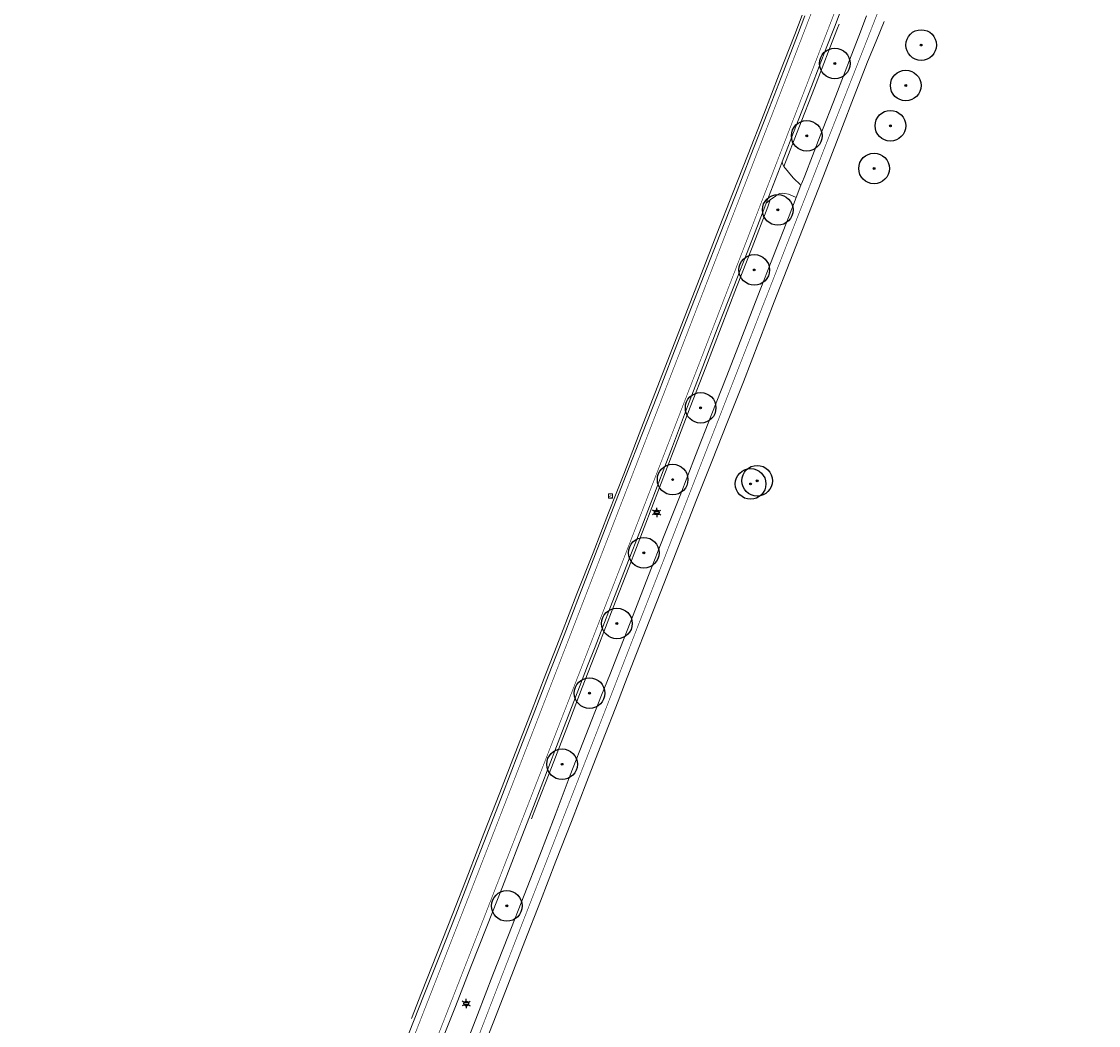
# Model space of a CAD drawing. Header units: metres. Extents: x 158617 to 160793, y 403981 to 406120.
# Tile 34 of 36: x 159969 to 160145, y 405510 to 405674. Entities that reach past the tile are written whole.
import ezdxf
from ezdxf.enums import TextEntityAlignment as Align

# ---------------------------------------------------------------- set-up
doc = ezdxf.new("R2010")
doc.units = ezdxf.units.M
doc.linetypes.add('VW-11_STREEP', pattern=[2, 1, -1])
doc.linetypes.add('VW-30270_STREEP', pattern=[3, 0.3, -2.7])
doc.layers.get('0').update_dxf_attribs({"color": 151})
for name, color, linetype, lineweight in [('B-WE-GR-BOOM-S', 90, 'Continuous', 25), ('B-WE-IE-MEUBILAIR_WEGMEUBILAIR_LICHTMAST-S', 7, 'Continuous', 25), ('B-WE-IE-MEUBILAIR_WEGMEUBILAIR_VERKEERSBORD-S', 7, 'Continuous', 25), ('B-WE-VH-KANTVERHARDING-O', 60, 'Continuous', 18), ('B-WE-VH-MATERIAALGRENS-O', 7, 'Continuous', 18), ('B-WE-VH-VERHARDING_ASFALT-O', 252, 'Continuous', 18), ('B-WE-VW-MARKERING_LANGS_STREEP_11_010-G', 7, 'VW-11_STREEP', 13), ('B-WE-VW-MARKERING_LANGS_STREEP_30270_010-G', 7, 'VW-30270_STREEP', 13)]:
    doc.layers.add(name, color=color, linetype=linetype, lineweight=lineweight)
doc.styles.add('NLCS-ISO', font='NLCS-ISO.TTF')

# ---------------------------------------------------------------- blocks, each defined once
blk = doc.blocks.new('B-SIE-WEG_LICHTMAST-SO')
at = {"ltscale": 0.1}
for p, q in [((-1.1, 0.63), (-2.19, 1.27)), ((0, 1.27), (0, 2.53)), ((1.1, 0.63), (2.19, 1.27)), ((-1.1, -0.63), (-2.19, -1.27)), ((0, -1.27), (0, -2.53)), ((1.1, -0.63), (2.19, -1.27))]:
    blk.add_line(p, q, dxfattribs=at)
at = {"flags": 128}
for points in [[(-1.16, 0.5), (1.16, 0.5)], [(-1.16, -0.5), (1.16, -0.5)]]:
    blk.add_lwpolyline(points, dxfattribs=at)
at = {"ltscale": 0.1}
blk.add_circle((0, 0), 1.27, dxfattribs=at)
at = {"style": 'NLCS-ISO'}
blk.add_attdef('TYPE', text='', height=1.8, dxfattribs=at).set_placement((0, 2.53), align=Align.BOTTOM_CENTER)
blk = doc.blocks.new('SIE-WEG_VERKEERSBORD-SO')
at = {"color": 0, "linetype": 'ByBlock', "lineweight": 18}
blk.add_lwpolyline([(-1.125, -1.125), (1.125, -1.125), (1.125, 1.125), (-1.125, 1.125)], close=True, dxfattribs=at)
at = {"color": 0, "linetype": 'ByBlock', "lineweight": 18, "style": 'NLCS-ISO'}
blk.add_text('vb', height=1.5, dxfattribs=at).set_placement((0, 0), align=Align.MIDDLE_CENTER)
blk = doc.blocks.new('SGR-BOOM_01-flat-14')
at = {"layer": 'B-WE-GR-BOOM-S', "ltscale": 0.1}
h = blk.add_hatch(color=256, dxfattribs=at)
edge = h.paths.add_edge_path()
edge.add_arc((0, 0), 0.15, 0, 360)
at = {"layer": 'B-WE-GR-BOOM-S'}
for radius in [2.5, 0.045]:
    blk.add_circle((0, 0), radius, dxfattribs=at)
at = {"layer": 'B-WE-GR-BOOM-S', "ltscale": 0.1}
blk.add_circle((0, 0), 0.15, dxfattribs=at)
blk = doc.blocks.new('SGR-BOOM_01-flat-15')
at = {"layer": 'B-WE-GR-BOOM-S', "ltscale": 0.1}
h = blk.add_hatch(color=256, dxfattribs=at)
edge = h.paths.add_edge_path()
edge.add_arc((0, 0), 0.15, 0, 360)
at = {"layer": 'B-WE-GR-BOOM-S'}
for radius in [2.5, 0.045]:
    blk.add_circle((0, 0), radius, dxfattribs=at)
at = {"layer": 'B-WE-GR-BOOM-S', "ltscale": 0.1}
blk.add_circle((0, 0), 0.15, dxfattribs=at)
blk = doc.blocks.new('SGR-BOOM_01-flat-16')
at = {"layer": 'B-WE-GR-BOOM-S', "ltscale": 0.1}
h = blk.add_hatch(color=256, dxfattribs=at)
edge = h.paths.add_edge_path()
edge.add_arc((0, 0), 0.15, 0, 360)
at = {"layer": 'B-WE-GR-BOOM-S'}
for radius in [2.5, 0.045]:
    blk.add_circle((0, 0), radius, dxfattribs=at)
at = {"layer": 'B-WE-GR-BOOM-S', "ltscale": 0.1}
blk.add_circle((0, 0), 0.15, dxfattribs=at)
blk = doc.blocks.new('SGR-BOOM_01-flat-17')
at = {"layer": 'B-WE-GR-BOOM-S', "ltscale": 0.1}
h = blk.add_hatch(color=256, dxfattribs=at)
edge = h.paths.add_edge_path()
edge.add_arc((0, 0), 0.15, 0, 360)
at = {"layer": 'B-WE-GR-BOOM-S'}
for radius in [2.5, 0.045]:
    blk.add_circle((0, 0), radius, dxfattribs=at)
at = {"layer": 'B-WE-GR-BOOM-S', "ltscale": 0.1}
blk.add_circle((0, 0), 0.15, dxfattribs=at)
blk = doc.blocks.new('SGR-BOOM_01-flat-18')
at = {"layer": 'B-WE-GR-BOOM-S', "ltscale": 0.1}
h = blk.add_hatch(color=256, dxfattribs=at)
edge = h.paths.add_edge_path()
edge.add_arc((0, 0), 0.15, 0, 360)
at = {"layer": 'B-WE-GR-BOOM-S'}
for radius in [2.5, 0.045]:
    blk.add_circle((0, 0), radius, dxfattribs=at)
at = {"layer": 'B-WE-GR-BOOM-S', "ltscale": 0.1}
blk.add_circle((0, 0), 0.15, dxfattribs=at)
blk = doc.blocks.new('SGR-BOOM_01-flat-19')
at = {"layer": 'B-WE-GR-BOOM-S', "ltscale": 0.1}
h = blk.add_hatch(color=256, dxfattribs=at)
edge = h.paths.add_edge_path()
edge.add_arc((0, 0), 0.15, 0, 360)
at = {"layer": 'B-WE-GR-BOOM-S'}
for radius in [2.5, 0.045]:
    blk.add_circle((0, 0), radius, dxfattribs=at)
at = {"layer": 'B-WE-GR-BOOM-S', "ltscale": 0.1}
blk.add_circle((0, 0), 0.15, dxfattribs=at)
blk = doc.blocks.new('SGR-BOOM_01-flat-20')
at = {"layer": 'B-WE-GR-BOOM-S', "ltscale": 0.1}
h = blk.add_hatch(color=256, dxfattribs=at)
edge = h.paths.add_edge_path()
edge.add_arc((0, 0), 0.15, 0, 360)
at = {"layer": 'B-WE-GR-BOOM-S'}
for radius in [2.5, 0.045]:
    blk.add_circle((0, 0), radius, dxfattribs=at)
at = {"layer": 'B-WE-GR-BOOM-S', "ltscale": 0.1}
blk.add_circle((0, 0), 0.15, dxfattribs=at)
blk = doc.blocks.new('SGR-BOOM_01-flat-21')
at = {"layer": 'B-WE-GR-BOOM-S', "ltscale": 0.1}
h = blk.add_hatch(color=256, dxfattribs=at)
edge = h.paths.add_edge_path()
edge.add_arc((0, 0), 0.15, 0, 360)
at = {"layer": 'B-WE-GR-BOOM-S'}
for radius in [2.5, 0.045]:
    blk.add_circle((0, 0), radius, dxfattribs=at)
at = {"layer": 'B-WE-GR-BOOM-S', "ltscale": 0.1}
blk.add_circle((0, 0), 0.15, dxfattribs=at)
blk = doc.blocks.new('SGR-BOOM_01-flat-22')
at = {"layer": 'B-WE-GR-BOOM-S', "ltscale": 0.1}
h = blk.add_hatch(color=256, dxfattribs=at)
edge = h.paths.add_edge_path()
edge.add_arc((0, 0), 0.15, 0, 360)
at = {"layer": 'B-WE-GR-BOOM-S'}
for radius in [2.5, 0.045]:
    blk.add_circle((0, 0), radius, dxfattribs=at)
at = {"layer": 'B-WE-GR-BOOM-S', "ltscale": 0.1}
blk.add_circle((0, 0), 0.15, dxfattribs=at)
blk = doc.blocks.new('SGR-BOOM_01-flat-23')
at = {"layer": 'B-WE-GR-BOOM-S', "ltscale": 0.1}
h = blk.add_hatch(color=256, dxfattribs=at)
edge = h.paths.add_edge_path()
edge.add_arc((0, 0), 0.15, 0, 360)
at = {"layer": 'B-WE-GR-BOOM-S'}
for radius in [2.5, 0.045]:
    blk.add_circle((0, 0), radius, dxfattribs=at)
at = {"layer": 'B-WE-GR-BOOM-S', "ltscale": 0.1}
blk.add_circle((0, 0), 0.15, dxfattribs=at)
blk = doc.blocks.new('SGR-BOOM_01-flat-24')
at = {"layer": 'B-WE-GR-BOOM-S', "ltscale": 0.1}
h = blk.add_hatch(color=256, dxfattribs=at)
edge = h.paths.add_edge_path()
edge.add_arc((0, 0), 0.15, 0, 360)
at = {"layer": 'B-WE-GR-BOOM-S'}
for radius in [2.5, 0.045]:
    blk.add_circle((0, 0), radius, dxfattribs=at)
at = {"layer": 'B-WE-GR-BOOM-S', "ltscale": 0.1}
blk.add_circle((0, 0), 0.15, dxfattribs=at)
blk = doc.blocks.new('SGR-BOOM_01-flat-25')
at = {"layer": 'B-WE-GR-BOOM-S', "ltscale": 0.1}
h = blk.add_hatch(color=256, dxfattribs=at)
edge = h.paths.add_edge_path()
edge.add_arc((0, 0), 0.15, 0, 360)
at = {"layer": 'B-WE-GR-BOOM-S'}
for radius in [2.5, 0.045]:
    blk.add_circle((0, 0), radius, dxfattribs=at)
at = {"layer": 'B-WE-GR-BOOM-S', "ltscale": 0.1}
blk.add_circle((0, 0), 0.15, dxfattribs=at)
blk = doc.blocks.new('SGR-BOOM_01-flat-26')
at = {"layer": 'B-WE-GR-BOOM-S', "ltscale": 0.1}
h = blk.add_hatch(color=256, dxfattribs=at)
edge = h.paths.add_edge_path()
edge.add_arc((0, 0), 0.15, 0, 360)
at = {"layer": 'B-WE-GR-BOOM-S'}
for radius in [2.5, 0.045]:
    blk.add_circle((0, 0), radius, dxfattribs=at)
at = {"layer": 'B-WE-GR-BOOM-S', "ltscale": 0.1}
blk.add_circle((0, 0), 0.15, dxfattribs=at)
blk = doc.blocks.new('SGR-BOOM_01-flat-27')
at = {"layer": 'B-WE-GR-BOOM-S', "ltscale": 0.1}
h = blk.add_hatch(color=256, dxfattribs=at)
edge = h.paths.add_edge_path()
edge.add_arc((0, 0), 0.15, 0, 360)
at = {"layer": 'B-WE-GR-BOOM-S'}
for radius in [2.5, 0.045]:
    blk.add_circle((0, 0), radius, dxfattribs=at)
at = {"layer": 'B-WE-GR-BOOM-S', "ltscale": 0.1}
blk.add_circle((0, 0), 0.15, dxfattribs=at)
blk = doc.blocks.new('SGR-BOOM_01-flat-28')
at = {"layer": 'B-WE-GR-BOOM-S', "ltscale": 0.1}
h = blk.add_hatch(color=256, dxfattribs=at)
edge = h.paths.add_edge_path()
edge.add_arc((0, 0), 0.15, 0, 360)
at = {"layer": 'B-WE-GR-BOOM-S'}
for radius in [2.5, 0.045]:
    blk.add_circle((0, 0), radius, dxfattribs=at)
at = {"layer": 'B-WE-GR-BOOM-S', "ltscale": 0.1}
blk.add_circle((0, 0), 0.15, dxfattribs=at)
blk = doc.blocks.new('SGR-BOOM_01-flat-29')
at = {"layer": 'B-WE-GR-BOOM-S', "ltscale": 0.1}
h = blk.add_hatch(color=256, dxfattribs=at)
edge = h.paths.add_edge_path()
edge.add_arc((0, 0), 0.15, 0, 360)
at = {"layer": 'B-WE-GR-BOOM-S'}
for radius in [2.5, 0.045]:
    blk.add_circle((0, 0), radius, dxfattribs=at)
at = {"layer": 'B-WE-GR-BOOM-S', "ltscale": 0.1}
blk.add_circle((0, 0), 0.15, dxfattribs=at)
blk = doc.blocks.new('SGR-BOOM_01-flat-30')
at = {"layer": 'B-WE-GR-BOOM-S', "ltscale": 0.1}
h = blk.add_hatch(color=256, dxfattribs=at)
edge = h.paths.add_edge_path()
edge.add_arc((0, 0), 0.15, 0, 360)
at = {"layer": 'B-WE-GR-BOOM-S'}
for radius in [2.5, 0.045]:
    blk.add_circle((0, 0), radius, dxfattribs=at)
at = {"layer": 'B-WE-GR-BOOM-S', "ltscale": 0.1}
blk.add_circle((0, 0), 0.15, dxfattribs=at)

msp = doc.modelspace()

# ---------------------------------------------------------------- linework, layer by layer
at = {"layer": 'B-WE-VH-KANTVERHARDING-O'}
for points in [[(160096.34, 405674.7), (160095.11, 405671.54), (160092.58, 405665.02), (160090.06, 405658.53), (160087.52, 405652.01), (160084.97, 405645.49), (160082.42, 405638.96), (160079.89, 405632.49), (160077.33, 405625.93), (160074.77, 405619.35), (160072.27, 405612.91), (160069.72, 405606.34), (160067.19, 405599.78), (160064.72, 405593.44), (160062.18, 405586.91), (160059.56, 405580.2), (160057.03, 405573.71), (160055.79, 405570.5), (160054.5, 405567.18), (160051.96, 405560.65), (160049.46, 405554.2), (160046.95, 405547.72), (160044.37, 405541.09), (160041.85, 405534.59), (160039.28, 405528.05), (160036.75, 405521.59), (160034.18, 405515.09), (160032.52, 405510.9)], [(160102.34, 405673.22), (160102.08, 405672.55), (160100.84, 405669.35), (160098.32, 405662.82), (160095.78, 405656.3), (160093.32, 405649.97)], [(160093.32, 405649.97), (160094.84, 405648.11), (160096.13, 405646.9)], [(160095.34, 405644.89), (160094.77, 405645.2), (160094.09, 405645.46), (160093.52, 405645.59), (160093.05, 405645.64), (160092.65, 405645.56), (160092.27, 405645.37), (160091.97, 405645.15), (160091.12, 405644.51)], [(160091.12, 405644.51), (160090.74, 405643.41), (160088.15, 405636.77), (160085.62, 405630.26), (160083.09, 405623.73), (160080.57, 405617.21), (160078.06, 405610.67), (160075.53, 405604.1), (160073.01, 405597.57), (160070.52, 405591.07), (160068, 405584.53), (160065.46, 405577.97), (160062.94, 405571.44), (160060.42, 405564.92), (160057.88, 405558.37), (160055.38, 405551.88), (160052.86, 405545.37), (160052.13, 405543.48)]]:
    msp.add_lwpolyline(points, dxfattribs=at)
at = {"layer": 'B-WE-VH-MATERIAALGRENS-O'}
for points in [[(160093.07, 405650.73), (160093.16, 405650.28), (160093.32, 405649.97)], [(160091.12, 405644.51), (160090.46, 405643.98)]]:
    msp.add_lwpolyline(points, dxfattribs=at)
at = {"layer": 'B-WE-VH-VERHARDING_ASFALT-O'}
for points in [[(160102.87, 405676.05), (160101.58, 405672.71), (160100.35, 405669.56), (160097.83, 405663.03), (160095.3, 405656.5), (160093.07, 405650.73), (160092.73, 405649.86), (160090.46, 405643.98), (160090.24, 405643.41), (160087.7, 405636.91), (160085.15, 405630.4), (160082.62, 405623.89), (160080.11, 405617.32), (160077.63, 405610.8), (160075.13, 405604.27), (160072.64, 405597.73), (160070.13, 405591.21), (160067.6, 405584.69), (160065.05, 405578.13), (160062.51, 405571.6), (160061.3, 405568.49), (160059.98, 405565.07), (160057.46, 405558.57), (160054.94, 405552.03), (160052.45, 405545.51), (160049.92, 405538.93), (160047.39, 405532.43), (160044.83, 405525.92), (160042.25, 405519.37), (160039.7, 405512.88), (160037.12, 405506.37)], [(160032.04, 405508.34), (160034.62, 405514.82), (160037.22, 405521.35), (160039.76, 405527.84), (160042.3, 405534.34), (160044.84, 405540.89), (160047.4, 405547.47), (160049.91, 405554), (160052.41, 405560.44), (160054.92, 405566.93), (160056.2, 405570.25), (160057.46, 405573.49), (160059.97, 405579.99), (160062.59, 405586.74), (160065.1, 405593.22), (160067.59, 405599.64), (160070.15, 405606.19), (160072.68, 405612.66), (160075.22, 405619.18), (160077.78, 405625.74), (160080.35, 405632.3), (160082.87, 405638.8), (160085.42, 405645.31), (160087.96, 405651.83), (160090.61, 405658.64), (160093.27, 405665.49), (160095.57, 405671.43), (160096.77, 405674.56)], [(160040.77, 405504.95), (160043.3, 405511.49), (160045.83, 405518.04), (160048.37, 405524.53), (160050.94, 405531.06), (160053.47, 405537.57), (160055.98, 405544.12), (160058.46, 405550.63), (160061.01, 405557.17), (160063.58, 405563.68), (160064.91, 405567.02), (160066.18, 405570.23), (160068.74, 405576.75), (160071.26, 405583.21), (160073.82, 405589.72), (160076.38, 405596.26), (160078.93, 405602.79), (160081.48, 405609.34), (160084.03, 405615.83), (160086.58, 405622.37), (160089.11, 405628.89), (160091.66, 405635.41), (160094.19, 405641.93), (160095.34, 405644.89), (160096.13, 405646.9), (160096.26, 405647.25), (160096.74, 405648.47), (160099.29, 405654.96), (160101.83, 405661.48), (160104.34, 405668.03), (160105.56, 405671.24), (160106.83, 405674.57)], [(160109.69, 405673.63), (160108.38, 405670.44), (160107.01, 405667.04), (160104.46, 405660.48), (160101.93, 405653.93), (160099.42, 405647.47), (160096.86, 405640.92), (160094.32, 405634.42), (160091.78, 405627.88), (160089.26, 405621.36), (160086.72, 405614.83), (160084.15, 405608.28), (160081.59, 405601.83), (160078.96, 405595.3), (160076.38, 405588.69), (160073.85, 405582.15), (160071.36, 405575.75), (160068.81, 405569.24), (160067.5, 405565.87), (160066.27, 405562.72), (160063.73, 405556.19), (160061.18, 405549.62), (160058.64, 405543.08), (160056.13, 405536.59), (160053.6, 405530.08), (160051.04, 405523.52), (160048.54, 405517.07), (160045.98, 405510.5), (160043.45, 405503.98)]]:
    msp.add_lwpolyline(points, dxfattribs=at)
at = {"layer": 'B-WE-VW-MARKERING_LANGS_STREEP_11_010-G', "const_width": 0.1, "flags": 128}
for points in [[(159820.81, 405035.17), (159821.63, 405036.69), (159824.93, 405042.86), (159828.23, 405049.03), (159829.86, 405052.08), (159831.54, 405055.22), (159834.81, 405061.33), (159838.1, 405067.46), (159841.41, 405073.64), (159844.71, 405079.81), (159847.99, 405085.94), (159851.31, 405092.13), (159854.6, 405098.29), (159857.91, 405104.47), (159861.22, 405110.65), (159864.5, 405116.79), (159867.8, 405122.95), (159871.1, 405129.14), (159874.44, 405135.38), (159877.72, 405141.53), (159879.32, 405144.53), (159881.01, 405147.7), (159882.52, 405150.54), (159884.3, 405153.9), (159887.59, 405160.11), (159890.86, 405166.29), (159894.12, 405172.47), (159897.36, 405178.67), (159900.6, 405184.88), (159903.82, 405191.05), (159907.03, 405197.27), (159908.67, 405200.47), (159910.22, 405203.5), (159911.62, 405206.23), (159913.21, 405209.39), (159914.55, 405212.07), (159916.35, 405215.66), (159917.78, 405218.57), (159919.42, 405221.95), (159920.84, 405224.93), (159922.43, 405228.3), (159923.93, 405231.53), (159925.36, 405234.66), (159926.76, 405237.77), (159928.22, 405241.05), (159929.69, 405244.41), (159930.9, 405247.24), (159932.25, 405250.41), (159933.63, 405253.67), (159935.14, 405257.34), (159936.28, 405260.17), (159938.87, 405266.66), (159941.4, 405273.04), (159943.96, 405279.55), (159946.53, 405286.08), (159949.07, 405292.57), (159951.6, 405299.06), (159954.13, 405305.57), (159956.67, 405312.1), (159959.21, 405318.62), (159961.91, 405325.57), (159964.38, 405331.93), (159966.93, 405338.47), (159969.47, 405344.98), (159972.01, 405351.51), (159974.52, 405357.99), (159977.06, 405364.53), (159979.58, 405371.03), (159982.12, 405377.57), (159984.66, 405384.08), (159987.2, 405390.6), (159989.75, 405397.14), (159992.28, 405403.66), (159994.84, 405410.22), (159997.37, 405416.76), (159999.9, 405423.27), (160002.44, 405429.82), (160004.98, 405436.33), (160007.51, 405442.85), (160010.05, 405449.37), (160012.59, 405455.88), (160015.13, 405462.39), (160017.69, 405468.94), (160020.22, 405475.44), (160022.77, 405481.96), (160025.32, 405488.49), (160027.87, 405494.99), (160030.4, 405501.46), (160032.95, 405507.98), (160035.5, 405514.5), (160038.05, 405521.02), (160040.6, 405527.54), (160043.15, 405534.06), (160045.69, 405540.58), (160048.25, 405547.15), (160050.78, 405553.67), (160053.28, 405560.12), (160055.81, 405566.64), (160057.05, 405569.84), (160058.35, 405573.18), (160060.87, 405579.69), (160063.46, 405586.38), (160065.99, 405592.91), (160068.48, 405599.33), (160070.99, 405605.83), (160073.53, 405612.38), (160076.05, 405618.87), (160078.58, 405625.41), (160081.1, 405631.93), (160083.62, 405638.42), (160086.17, 405644.99), (160088.71, 405651.52), (160091.28, 405658.11), (160093.8, 405664.62), (160096.3, 405671.09), (160097.46, 405674.1), (160098.82, 405677.64), (160101.33, 405684.15), (160102.66, 405687.6), (160103.84, 405690.68), (160105.02, 405693.71), (160106.49, 405697.54), (160107.63, 405700.51), (160108.99, 405704.04), (160110.22, 405707.25), (160111.5, 405710.56), (160112.52, 405713.21), (160113.9, 405716.8), (160115.14, 405719.94), (160116.4, 405723.19), (160117.75, 405726.72), (160119.25, 405730.56), (160120.48, 405733.57), (160121.94, 405737.07), (160123.36, 405740.14), (160125.01, 405743.45), (160126.4, 405746.01), (160128.72, 405750.15), (160130.27, 405752.76), (160132.38, 405756.17), (160134.26, 405759.15), (160136.42, 405762.46), (160137.4, 405763.88)], [(160140.93, 405761.11), (160140.02, 405759.78), (160138.17, 405756.98), (160136.1, 405753.71), (160134.11, 405750.44), (160132.5, 405747.7), (160130.3, 405743.79), (160128.96, 405741.34), (160127.3, 405738.18), (160125.75, 405735.07), (160124.32, 405732.02), (160122.82, 405728.71), (160121.29, 405725.23), (160119.88, 405721.92), (160118.5, 405718.58), (160117.29, 405715.6), (160115.81, 405711.85), (160114.76, 405709.18), (160113.54, 405706.04), (160112.23, 405702.66), (160110.91, 405699.25), (160109.71, 405696.14), (160108.34, 405692.59), (160107.14, 405689.46), (160105.94, 405686.35), (160104.61, 405682.91), (160102.1, 405676.38), (160100.79, 405672.98), (160099.58, 405669.85), (160097.08, 405663.34), (160094.55, 405656.8), (160092.03, 405650.26), (160089.51, 405643.73), (160087, 405637.2), (160084.47, 405630.66), (160081.95, 405624.12), (160079.44, 405617.61), (160076.91, 405611.09), (160074.39, 405604.55), (160071.86, 405598.03), (160069.35, 405591.55), (160066.82, 405585.01), (160064.25, 405578.42), (160061.72, 405571.91), (160060.48, 405568.7), (160059.19, 405565.38), (160056.65, 405558.86), (160054.12, 405552.36), (160051.58, 405545.84), (160049.03, 405539.3), (160046.49, 405532.78), (160043.95, 405526.25), (160041.4, 405519.73), (160038.86, 405513.23), (160036.3, 405506.7), (160033.75, 405500.19), (160031.21, 405493.69), (160028.65, 405487.17), (160026.1, 405480.65), (160023.56, 405474.14), (160021.01, 405467.62), (160018.46, 405461.09), (160015.92, 405454.57), (160013.38, 405448.06), (160010.84, 405441.52), (160008.3, 405435.01), (160005.76, 405428.48), (160003.23, 405421.97), (160000.69, 405415.42), (159998.17, 405408.92), (159995.63, 405402.35), (159993.1, 405395.84), (159990.56, 405389.31), (159988.03, 405382.8), (159985.49, 405376.26), (159982.95, 405369.72), (159980.42, 405363.21), (159977.88, 405356.68), (159975.36, 405350.17), (159972.82, 405343.65), (159970.28, 405337.12), (159967.75, 405330.6), (159965.32, 405324.36), (159962.59, 405317.34), (159960.04, 405310.82), (159957.49, 405304.29), (159954.95, 405297.78), (159952.41, 405291.29), (159949.87, 405284.76), (159947.32, 405278.24), (159944.76, 405271.72), (159942.21, 405265.26), (159939.64, 405258.81), (159938.57, 405256.15), (159936.99, 405252.28), (159935.54, 405248.84), (159934.27, 405245.84), (159932.91, 405242.69), (159931.53, 405239.52), (159930.02, 405236.14), (159928.66, 405233.13), (159927.27, 405230.07), (159925.74, 405226.77), (159924.11, 405223.31), (159922.73, 405220.44), (159921.14, 405217.18), (159919.64, 405214.15), (159917.74, 405210.4), (159916.47, 405207.91), (159914.93, 405204.88), (159913.36, 405201.82), (159911.92, 405199.03), (159910.17, 405195.61), (159906.95, 405189.39), (159903.75, 405183.23), (159900.5, 405177), (159897.26, 405170.79), (159894.01, 405164.6), (159890.75, 405158.42), (159887.46, 405152.22), (159885.81, 405149.12), (159884.16, 405146.03), (159882.48, 405142.88), (159880.88, 405139.87), (159877.57, 405133.68), (159874.26, 405127.5), (159870.95, 405121.31), (159867.65, 405115.14), (159864.36, 405108.98), (159861.06, 405102.81), (159857.77, 405096.63), (159854.47, 405090.47), (159851.17, 405084.29), (159847.87, 405078.13), (159844.57, 405071.95), (159841.27, 405065.78), (159837.99, 405059.63), (159834.69, 405053.47), (159833.03, 405050.36), (159831.4, 405047.32), (159828.09, 405041.13), (159824.79, 405034.95), (159823.95, 405033.38)]]:
    msp.add_lwpolyline(points, dxfattribs=at)
at = {"layer": 'B-WE-VW-MARKERING_LANGS_STREEP_30270_010-G', "const_width": 0.1, "flags": 128}
msp.add_lwpolyline([(158671.9, 404066.73), (158672.2, 404069.74), (158672.34, 404071.67), (158672.58, 404075.2), (158672.63, 404077.31), (158672.65, 404079.16), (158672.69, 404082.2), (158672.66, 404085.78), (158672.59, 404089.25), (158672.38, 404096.26), (158672.14, 404103.25), (158671.89, 404110.25), (158671.66, 404117.27), (158671.41, 404124.28), (158671.18, 404131.28), (158670.94, 404138.27), (158670.7, 404145.24), (158670.45, 404152.27), (158670.2, 404159.26), (158669.96, 404166.13), (158669.72, 404173.14), (158669.49, 404180.15), (158669.26, 404187.22), (158669.02, 404194.21), (158668.79, 404201.2), (158668.56, 404208.2), (158668.34, 404215.2), (158668.15, 404222.19), (158668.13, 404225.59), (158668.22, 404229.07), (158668.37, 404231.08), (158668.64, 404233.22), (158669.02, 404235.54), (158669.42, 404237.73), (158669.92, 404240.08), (158670.47, 404242.29), (158671.03, 404244.3), (158671.62, 404246.17), (158672.4, 404248.41), (158673.12, 404250.41), (158674.03, 404252.4), (158675.1, 404254.38), (158675.81, 404255.57), (158676.67, 404256.76), (158677.82, 404258.19), (158678.83, 404259.3), (158680.5, 404260.93), (158681.97, 404262.26), (158683.53, 404263.53), (158684.93, 404264.62), (158686.7, 404265.88), (158688.7, 404267.27), (158691.85, 404269.25), (158694.36, 404270.72), (158696.08, 404271.67), (158698.48, 404272.95), (158700.49, 404273.98), (158704.45, 404275.9), (158706.74, 404277.01), (158713.03, 404280.06), (158719.35, 404283.11), (158725.66, 404286.17), (158731.95, 404289.21), (158738.27, 404292.27), (158744.53, 404295.3), (158747.65, 404296.81), (158750.86, 404298.36), (158757.17, 404301.41), (158763.46, 404304.45), (158769.73, 404307.49), (158776.05, 404310.54), (158782.37, 404313.6), (158788.63, 404316.63), (158794.94, 404319.69), (158800.97, 404322.6), (158807.25, 404325.65), (158813.57, 404328.7), (158819.89, 404331.76), (158826.17, 404334.8), (158832.45, 404337.84), (158838.75, 404340.87), (158845.08, 404343.92), (158848.63, 404345.6), (158851.13, 404346.75), (158853.18, 404347.66), (158855.36, 404348.59), (158857.57, 404349.5), (158859.64, 404350.32), (158861.51, 404351.02), (158864.12, 404351.99), (158866.07, 404352.67), (158868.16, 404353.4), (158870.71, 404354.25), (158872.63, 404354.85), (158874.9, 404355.55), (158877.08, 404356.21), (158879.47, 404356.89), (158881.73, 404357.49), (158883.84, 404358.04), (158885.77, 404358.51), (158887.45, 404358.89), (158890.67, 404359.58), (158897.41, 404361), (158904.27, 404362.43), (158911.18, 404363.87), (158918.03, 404365.29), (158924.84, 404366.71), (158931.69, 404368.14), (158938.55, 404369.56), (158945.35, 404370.98), (158952.19, 404372.39), (158959.07, 404373.79), (158962.83, 404374.5), (158965.88, 404374.99), (158968.42, 404375.27), (158970.73, 404375.47), (158972.73, 404375.6), (158974.74, 404375.68), (158977.03, 404375.73), (158979.16, 404375.72), (158980.97, 404375.68), (158983.27, 404375.58), (158985.93, 404375.4), (158987.51, 404375.25), (158989.41, 404375.04), (158991.08, 404374.82), (158992.77, 404374.56), (158994.03, 404374.34), (158995.26, 404374.09), (158997.44, 404373.62), (158999.41, 404373.14), (159000.98, 404372.74), (159003.44, 404372.06), (159005.96, 404371.33), (159009.32, 404370.27), (159012.52, 404369.23), (159019.19, 404367.05), (159025.73, 404364.9), (159032.37, 404362.72), (159039.06, 404360.51), (159045.68, 404358.33), (159052.35, 404356.13), (159059.03, 404353.94), (159065.68, 404351.76), (159072.31, 404349.59), (159078.97, 404347.4), (159085.63, 404345.22), (159092.28, 404343.04), (159098.93, 404340.85), (159105.57, 404338.66), (159108.64, 404337.62), (159111.59, 404336.65), (159115.33, 404335.43), (159121.97, 404333.25), (159128.59, 404331.07), (159132.43, 404329.8), (159135.26, 404328.87), (159138.23, 404327.89), (159141.91, 404326.68), (159145.69, 404325.44), (159148.73, 404324.48), (159150.88, 404323.83), (159153.05, 404323.21), (159154.47, 404322.82), (159156.09, 404322.43), (159158.06, 404322.03), (159159.75, 404321.72), (159161.39, 404321.46), (159163.01, 404321.31), (159165, 404321.23), (159166.8, 404321.21), (159168.33, 404321.28), (159169.41, 404321.35), (159170.62, 404321.46), (159172.15, 404321.63), (159174.01, 404321.91), (159175.83, 404322.2), (159177.94, 404322.61), (159180.01, 404323.08), (159182.08, 404323.58), (159183.62, 404323.99), (159185.22, 404324.41), (159187.37, 404325.03), (159190.07, 404325.85), (159192.01, 404326.45), (159198.76, 404328.51), (159205.47, 404330.56), (159212.09, 404332.58), (159218.79, 404334.63), (159223, 404335.93), (159225.73, 404336.8), (159227.56, 404337.41), (159229.3, 404338.02), (159232.57, 404339.18), (159234.74, 404340.02), (159236.97, 404340.9), (159239.09, 404341.78), (159241.73, 404342.92), (159243.82, 404343.85), (159245.49, 404344.6), (159248.77, 404346.16), (159251.89, 404347.71), (159254.09, 404348.84), (159256.01, 404349.84), (159256.98, 404350.38), (159258.04, 404351.01), (159258.87, 404351.55), (159259.63, 404352.07), (159260.55, 404352.75), (159261.37, 404353.45), (159263.66, 404355.41), (159265.72, 404356.9), (159267.53, 404358.07), (159269.67, 404359.33), (159271.5, 404360.36), (159272.87, 404361.11), (159275.82, 404362.69), (159278.82, 404364.22), (159282.09, 404365.83), (159288.39, 404368.95), (159294.52, 404372.05), (159300.7, 404375.25), (159306.98, 404378.44), (159308.29, 404379.11), (159313.21, 404381.64), (159315.62, 404382.9), (159317.5, 404383.87), (159319.4, 404384.83), (159320.79, 404385.52), (159322.54, 404386.34), (159324.78, 404387.33), (159328.25, 404388.77), (159332.29, 404390.42), (159338.81, 404393.09), (159345.66, 404395.83), (159348.98, 404397.17), (159350.74, 404397.89), (159352.18, 404398.52), (159353.24, 404399), (159354.55, 404399.6), (159356, 404400.34), (159357.26, 404401.06), (159358.53, 404401.82), (159359.73, 404402.59), (159361.31, 404403.7), (159362.78, 404404.83), (159364.85, 404406.52), (159365.57, 404407.19), (159366.27, 404407.85), (159367.56, 404409.16), (159369.83, 404411.51), (159374.82, 404416.71), (159379.64, 404421.72), (159384.55, 404426.83), (159387.78, 404430.2), (159389.39, 404431.87), (159394.21, 404436.89), (159399.04, 404441.93), (159404.02, 404447.1), (159408.95, 404452.26), (159413.47, 404456.99), (159418.14, 404461.92), (159424.32, 404468.54), (159427.46, 404471.96), (159431.48, 404476.39), (159433.69, 404478.84), (159436.08, 404481.51), (159438.3, 404484.02), (159440.24, 404486.23), (159442.14, 404488.4), (159443.88, 404490.43), (159446.34, 404493.31), (159448.67, 404496.04), (159450.19, 404497.83), (159451.49, 404499.38), (159452.83, 404500.97), (159454.64, 404503.17), (159455.65, 404504.4), (159456.9, 404505.93), (159459.16, 404508.65), (159461.64, 404511.64), (159463.96, 404514.44), (159466.65, 404517.68), (159470.89, 404522.79), (159473.87, 404526.38), (159477.07, 404530.26), (159479.91, 404533.7), (159483.32, 404537.81), (159486.03, 404541.09), (159489.04, 404544.73), (159491.8, 404548.07), (159495.01, 404551.95), (159497.89, 404555.42), (159501.42, 404559.66), (159503.62, 404562.31), (159505.19, 404564.2), (159507.32, 404566.76), (159509.51, 404569.42), (159512.72, 404573.35), (159515.22, 404576.47), (159517, 404578.7), (159518.83, 404581.03), (159521.64, 404584.68), (159523.8, 404587.52), (159527.15, 404592.03), (159529.96, 404595.87), (159532, 404598.71), (159534.75, 404602.61), (159536.1, 404604.55), (159537.84, 404607.05), (159539.68, 404609.76), (159541.7, 404612.71), (159543.72, 404615.72), (159545.2, 404617.98), (159547.4, 404621.38), (159548.72, 404623.44), (159550.95, 404626.99), (159552.05, 404628.74), (159553.43, 404630.96), (159555.45, 404634.24), (159557.27, 404637.24), (159559, 404640.17), (159560.59, 404642.86), (159562.2, 404645.65), (159563.01, 404647.08), (159563.95, 404648.72), (159565.51, 404651.49), (159567.32, 404654.75), (159569.8, 404659.28), (159572.36, 404664), (159575.5, 404669.8), (159578.74, 404675.8), (159580.43, 404678.94), (159581.72, 404681.36), (159583.5, 404684.67), (159585.74, 404688.84), (159588.15, 404693.31), (159590.45, 404697.55), (159593.41, 404703.04), (159596.14, 404708.12), (159597.74, 404711.09), (159599.41, 404714.18), (159602.72, 404720.32), (159604.35, 404723.33), (159605.76, 404725.96), (159607.18, 404728.58), (159608.32, 404730.7), (159610.17, 404734.14), (159611.48, 404736.57), (159614.09, 404741.4), (159616.89, 404746.59), (159617.36, 404747.46), (159618.06, 404748.76), (159619.37, 404751.19), (159621.12, 404754.42), (159623.09, 404758.07), (159624.91, 404761.44), (159626.68, 404764.74), (159628.61, 404768.29), (159630.19, 404771.19), (159632.44, 404775.23), (159633.8, 404777.62), (159635.66, 404780.87), (159637.51, 404784.01), (159639.23, 404786.9), (159642.22, 404791.92), (159643.9, 404794.66), (159646.37, 404798.66), (159648, 404801.22), (159649.32, 404803.25), (159650.3, 404804.88), (159653.42, 404809.67), (159654.05, 404810.62), (159655.84, 404813.34), (159658.17, 404816.89), (159660.32, 404820.13), (159662.37, 404823.23), (159664.22, 404826), (159666.81, 404829.78), (159670.21, 404834.68), (159672.06, 404837.31), (159673.21, 404838.92), (159675.01, 404841.42), (159677.27, 404844.56), (159679.47, 404847.56), (159680.93, 404849.53), (159682.46, 404851.58), (159684.32, 404854.05), (159685.68, 404855.87), (159688.56, 404859.68), (159691.73, 404863.88), (159694.55, 404867.58), (159696.99, 404870.8), (159700.08, 404874.79), (159703.64, 404879.35), (159706.52, 404883.01), (159708.98, 404886.1), (159713.67, 404891.95), (159717.3, 404896.32), (159719.36, 404898.78), (159720.76, 404900.45), (159722.65, 404902.66), (159724.59, 404904.91), (159726.81, 404907.46), (159729.36, 404910.3), (159731.42, 404912.57), (159733.89, 404915.23), (159735.74, 404917.15), (159737.36, 404918.76), (159740.05, 404921.32), (159741.28, 404922.45), (159742.99, 404923.98), (159746.06, 404926.73), (159748.98, 404929.31), (159751.52, 404931.56), (159754.75, 404934.44), (159759.56, 404938.7), (159762.43, 404941.26), (159764.15, 404942.79), (159768.12, 404946.31), (159770.82, 404948.71), (159774.4, 404951.85), (159775.55, 404952.84), (159776.52, 404953.65), (159777.48, 404954.45), (159778.36, 404955.08), (159779.13, 404955.57), (159780.13, 404956.07), (159781.14, 404956.58), (159781.85, 404956.88), (159782.78, 404957.26), (159783.72, 404957.59), (159784.69, 404957.92), (159786.02, 404958.38), (159787.16, 404958.81), (159788.25, 404959.23), (159789.25, 404959.68), (159789.98, 404960.07), (159790.59, 404960.42), (159790.71, 404960.49), (159791.05, 404960.7), (159791.53, 404961), (159792.26, 404961.54), (159793.02, 404962.13), (159793.73, 404962.75), (159794.38, 404963.37), (159795.25, 404964.26), (159796.12, 404965.16), (159797.05, 404966.2), (159797.77, 404967.04), (159798.49, 404967.91), (159799, 404968.59), (159799.38, 404969.24), (159799.64, 404969.85), (159799.77, 404970.17), (159800.04, 404970.89), (159800.27, 404971.55), (159800.46, 404972.2), (159800.68, 404973.08), (159801.38, 404975.81), (159801.84, 404977.4), (159802.33, 404978.88), (159802.69, 404979.8), (159803.16, 404980.8), (159804.06, 404982.52), (159805.52, 404985.29), (159807.34, 404988.69), (159810.61, 404994.85), (159813.91, 405001.02), (159817.23, 405007.22), (159820.52, 405013.39), (159823.81, 405019.54), (159827.1, 405025.7), (159830.39, 405031.87), (159833.7, 405038.07), (159836.99, 405044.22), (159838.66, 405047.34), (159840.29, 405050.38), (159843.63, 405056.63), (159846.93, 405062.8), (159850.22, 405068.95), (159853.53, 405075.13), (159856.82, 405081.3), (159860.12, 405087.47), (159863.43, 405093.68), (159866.71, 405099.81), (159870.02, 405106), (159873.35, 405112.24), (159876.65, 405118.4), (159879.94, 405124.55), (159883.22, 405130.69), (159886.52, 405136.86), (159888.27, 405140.14), (159889.81, 405143.01), (159891.56, 405146.29), (159893.13, 405149.24), (159896.39, 405155.34), (159899.7, 405161.54), (159902.99, 405167.71), (159906.29, 405173.89), (159909.59, 405180.07), (159912.9, 405186.27), (159916.17, 405192.42), (159918.16, 405196.2), (159919.42, 405198.65), (159921.1, 405201.97), (159922.65, 405205.07), (159923.87, 405207.54), (159925.71, 405211.36), (159927.18, 405214.45), (159928.72, 405217.68), (159930.11, 405220.65), (159931.68, 405224.03), (159933.15, 405227.23), (159934.58, 405230.39), (159936.03, 405233.67), (159937.42, 405236.8), (159938.95, 405240.28), (159940.29, 405243.33), (159941.69, 405246.59), (159943.02, 405249.78), (159944.29, 405252.92), (159945.62, 405256.31), (159948.17, 405262.81), (159950.74, 405269.4), (159953.29, 405275.92), (159955.84, 405282.44), (159958.38, 405288.95), (159960.94, 405295.5), (159963.48, 405302.03), (159966.02, 405308.55), (159968.56, 405315.09), (159971.25, 405321.96), (159973.69, 405328.26), (159976.23, 405334.78), (159978.79, 405341.3), (159981.32, 405347.82), (159983.87, 405354.37), (159986.41, 405360.89), (159988.94, 405367.41), (159991.47, 405373.95), (159994, 405380.47), (159996.53, 405387.01), (159999.08, 405393.55), (160001.59, 405400.04), (160004.11, 405406.56), (160006.64, 405413.07), (160009.19, 405419.64), (160011.72, 405426.13), (160014.25, 405432.66), (160016.81, 405439.2), (160019.33, 405445.7), (160021.86, 405452.29), (160024.38, 405458.77), (160026.92, 405465.3), (160029.46, 405471.84), (160032, 405478.35), (160034.53, 405484.85), (160037.06, 405491.41), (160039.6, 405497.97), (160042.11, 405504.47), (160044.65, 405511.02), (160047.17, 405517.54), (160049.7, 405524.06), (160052.24, 405530.58), (160054.79, 405537.12), (160057.3, 405543.6), (160059.86, 405550.16), (160062.41, 405556.69), (160064.95, 405563.22), (160066.23, 405566.52), (160067.47, 405569.73), (160070.02, 405576.28), (160072.52, 405582.69), (160075.07, 405589.22), (160077.63, 405595.8), (160080.17, 405602.32), (160082.72, 405608.84), (160085.27, 405615.38), (160087.82, 405621.9), (160090.37, 405628.44), (160092.92, 405634.94), (160095.46, 405641.45), (160098.02, 405647.98), (160100.55, 405654.46), (160103.12, 405660.98), (160105.7, 405667.54), (160107.01, 405670.88), (160108.25, 405674.04), (160110.82, 405680.57), (160112.24, 405684.14), (160113.4, 405687.09), (160114.63, 405690.13), (160116, 405693.48), (160117.41, 405696.76), (160118.76, 405699.88), (160120.18, 405703.09), (160121.61, 405706.22), (160122.95, 405709.13), (160124.72, 405712.9), (160126.05, 405715.71), (160127.73, 405719.24), (160129.03, 405721.95), (160130.39, 405724.79), (160132.21, 405728.51), (160133.5, 405731.1), (160135.11, 405734.25), (160136.72, 405737.18), (160138.1, 405739.54), (160140.09, 405742.78), (160142.03, 405745.72), (160143.99, 405748.6), (160145.75, 405751.08), (160147.88, 405754.03), (160150.14, 405757.1), (160152.08, 405759.63), (160154.64, 405762.86), (160156.28, 405764.86), (160157.93, 405766.83), (160159.16, 405768.28), (160160.81, 405770.14), (160162.18, 405771.65), (160163.44, 405773.02), (160165.42, 405775.13), (160167.49, 405777.24), (160169.75, 405779.52), (160172.19, 405781.93), (160174.51, 405784.14), (160177.01, 405786.44), (160179.64, 405788.81), (160182.11, 405790.98), (160184.71, 405793.23), (160187.1, 405795.22), (160189.7, 405797.34), (160192.4, 405799.46), (160195.25, 405801.61), (160198.19, 405803.77), (160200.98, 405805.7), (160203.67, 405807.52), (160206.39, 405809.31), (160208.92, 405810.92), (160212.28, 405813), (160218.32, 405816.55), (160224.51, 405820.08), (160230.57, 405823.55), (160236.63, 405827.02), (160242.72, 405830.51), (160248.81, 405834.01), (160254.82, 405837.45), (160260.89, 405840.93), (160266.95, 405844.39), (160273.06, 405847.9), (160279.15, 405851.39), (160285.19, 405854.86), (160291.28, 405858.35), (160297.33, 405861.82), (160303.42, 405865.31), (160309.5, 405868.8), (160315.57, 405872.28), (160321.67, 405875.77), (160327.73, 405879.24), (160333.76, 405882.69), (160339.89, 405886.21), (160345.95, 405889.68), (160351.97, 405893.15), (160358.03, 405896.63), (160364.15, 405900.14), (160370.21, 405903.61), (160373.02, 405905.24), (160376.2, 405907.08), (160379.1, 405908.81), (160382.45, 405910.87), (160385.06, 405912.53), (160388.37, 405914.75), (160391.1, 405916.66), (160394.45, 405919.13), (160397.25, 405921.34), (160399.88, 405923.5), (160402.55, 405925.82), (160405.38, 405928.4), (160407.88, 405930.79), (160410.49, 405933.4), (160412.94, 405935.99), (160415.43, 405938.77), (160417.45, 405941.12), (160420.04, 405944.23), (160422.37, 405947.16), (160424.51, 405950.05), (160426.42, 405952.75), (160428.43, 405955.81), (160430.4, 405958.95), (160432.33, 405962.2), (160433.88, 405964.92), (160435.75, 405968.33), (160437.27, 405971.23), (160439.03, 405974.76), (160440.5, 405977.76), (160442.08, 405981), (160445.13, 405987.23), (160448.24, 405993.59), (160451.32, 405999.86), (160454.39, 406006.16), (160457.46, 406012.43), (160460.55, 406018.76), (160463.61, 406025.01), (160466.69, 406031.33), (160469.77, 406037.62), (160472.79, 406043.8), (160475.86, 406050.1), (160478.88, 406056.26), (160482.1, 406062.83), (160485.14, 406069.06), (160488.24, 406075.37), (160489.91, 406078.81), (160490.64, 406080.38), (160491.33, 406081.97), (160492.35, 406084.37), (160493.09, 406086.49), (160493.86, 406088.93), (160494.48, 406091.57), (160494.83, 406093.46), (160495.27, 406096.28), (160495.52, 406098.61), (160495.71, 406100.88), (160495.8, 406103.85), (160495.69, 406106.94), (160495.51, 406109.03), (160495.22, 406111.45), (160494.78, 406113.97), (160494.28, 406116.36), (160493.54, 406119.23)], dxfattribs=at)

# ---------------------------------------------------------------- block references
for name, p in [('SGR-BOOM_01-flat-15', (160115.76, 405669.8)), ('SGR-BOOM_01-flat-14', (160101.65, 405666.79)), ('SGR-BOOM_01-flat-16', (160113.23, 405663.19)), ('SGR-BOOM_01-flat-17', (160110.73, 405656.62)), ('SGR-BOOM_01-flat-19', (160097.07, 405654.98)), ('SGR-BOOM_01-flat-18', (160108.06, 405649.65)), ('SGR-BOOM_01-flat-20', (160092.34, 405642.89)), ('SGR-BOOM_01-flat-21', (160088.51, 405633.09)), ('SGR-BOOM_01-flat-22', (160079.75, 405610.59)), ('SGR-BOOM_01-flat-23', (160075.18, 405598.87)), ('SGR-BOOM_01-flat-24', (160087.91, 405598.16)), ('SGR-BOOM_01-flat-25', (160088.97, 405598.68)), ('SGR-BOOM_01-flat-26', (160070.47, 405586.93)), ('SGR-BOOM_01-flat-27', (160066.08, 405575.39)), ('SGR-BOOM_01-flat-28', (160061.61, 405564.02)), ('SGR-BOOM_01-flat-29', (160057.12, 405552.41)), ('SGR-BOOM_01-flat-30', (160048.11, 405529.29))]:
    msp.add_blockref(name, p)
at = {"layer": 'B-WE-IE-MEUBILAIR_WEGMEUBILAIR_LICHTMAST-S', "xscale": 0.3, "yscale": 0.3, "zscale": 0.3}
for p in [(160072.57, 405593.51, 7.94), (160041.49, 405513.35, 7.88)]:
    msp.add_blockref('B-SIE-WEG_LICHTMAST-SO', p, dxfattribs=at)
at = {"layer": 'B-WE-IE-MEUBILAIR_WEGMEUBILAIR_VERKEERSBORD-S', "xscale": 0.3, "yscale": 0.3, "zscale": 0.3}
for p in [(160065.04, 405596.2, 7.81), (160072.56, 405593.5, 7.94)]:
    msp.add_blockref('SIE-WEG_VERKEERSBORD-SO', p, dxfattribs=at)

doc.saveas('drawing.dxf')
